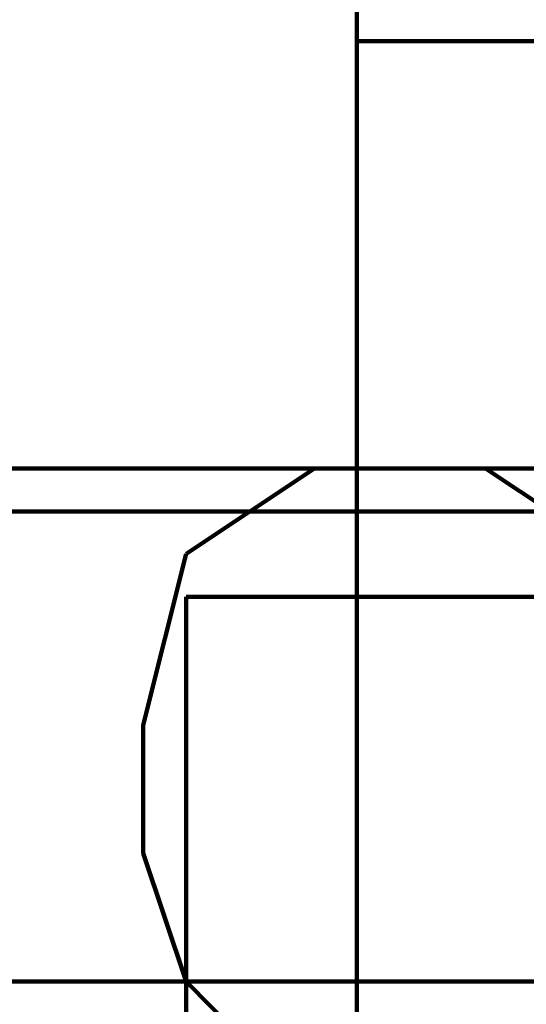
# Model space of a CAD drawing. Header units: inches. Extents: x -1901 to 7725, y 4299 to 7113.
# Tile 87 of 180: x 2356.39 to 2361.39, y 6204.56 to 6214.29. Entities that reach past the tile are written whole.
import ezdxf

# ---------------------------------------------------------------- set-up
doc = ezdxf.new("R2010")
doc.units = ezdxf.units.IN
doc.header["$MEASUREMENT"] = 0
doc.layers.add('at_Entity', color=7, linetype='Continuous')

msp = doc.modelspace()

# ---------------------------------------------------------------- linework, layer by layer
at = {"layer": 'at_Entity', "color": 7, "lineweight": 211}
for p, q in [((2359.7166, 6214.497), (2359.7166, 6214.0732)), ((2359.7166, 6214.0732), (2398.5796, 6214.0732)), ((2359.7166, 6214.0732), (2359.7166, 6208.5825)), ((2575.9897, 6209.8493), (2288.7572, 6209.8493)), ((2359.2974, 6209.8493), (2358.0307, 6209.0063)), ((2360.9879, 6209.8493), (2359.2974, 6209.8493)), ((2362.2547, 6209.0063), (2360.9879, 6209.8493)), ((2288.7572, 6209.4255), (2575.9897, 6209.4255)), ((2370.7025, 6209.4255), (2359.7166, 6209.4255)), ((2358.0307, 6209.0063), (2357.607, 6207.3158)), ((2362.6739, 6208.5825), (2358.0307, 6208.5825)), ((2358.0307, 6208.5825), (2358.0307, 6199.7109)), ((2359.7166, 6208.5825), (2359.7166, 6198.4442)), ((2357.607, 6207.3158), (2357.607, 6206.0491)), ((2357.607, 6206.0491), (2358.0307, 6204.7824)), ((2288.7572, 6204.7824), (2575.9897, 6204.7824)), ((2358.0307, 6204.7824), (2358.8737, 6203.9348))]:
    msp.add_line(p, q, dxfattribs=at)

doc.saveas('drawing.dxf')
